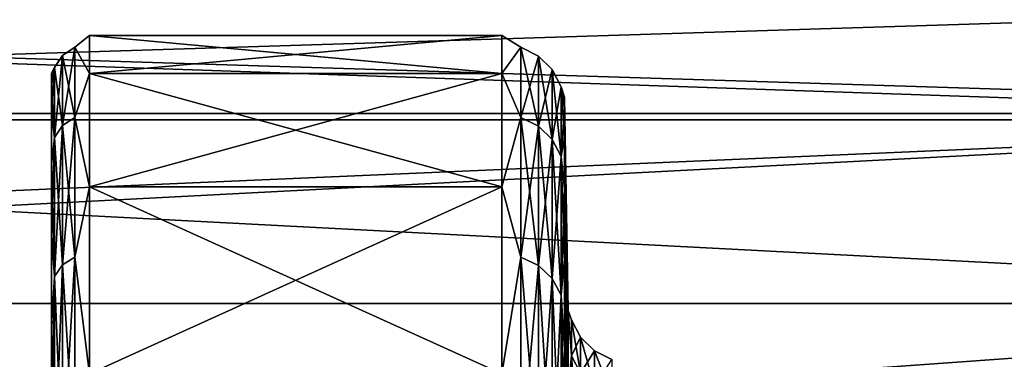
# Model space of a CAD drawing. Header units: metres. Extents: x 59 to 135, y -85 to 87.
# Tile 110 of 210: x 97.02 to 100.94, y 19.41 to 20.76. Entities that reach past the tile are written whole.
import ezdxf

# ---------------------------------------------------------------- set-up
doc = ezdxf.new("R2010")
doc.units = ezdxf.units.M
doc.layers.add('solid_21_404_502_XXX', color=7, linetype='CONTINUOUS')

msp = doc.modelspace()

# ---------------------------------------------------------------- linework, layer by layer
at = {"layer": 'solid_21_404_502_XXX'}
for points in [[(103.5, 20.365488, -10.688633), (70.300003, 20.365469, -10.688622), (70.300003, 21.505373, -8.155912)], [(103.5, 21.505373, -8.155912), (103.5, 20.365488, -10.688633), (70.300003, 21.505373, -8.155912)], [(103.5, 21.505373, 8.155912), (70.300003, 21.505373, 8.155912), (70.300003, 20.365469, 10.688622)], [(103.5, 20.365488, 10.688633), (103.5, 21.505373, 8.155912), (70.300003, 20.365469, 10.688622)], [(89.5, 20.846859, 2.531239), (104, 20.846859, 2.531239), (104, 20.389814, 5.025488)], [(89.5, 20.389814, 5.025488), (89.5, 20.846859, 2.531239), (104, 20.389814, 5.025488)], [(89.5, 20.389814, -5.025488), (104, 20.389814, -5.025488), (104, 20.846859, -2.531239)], [(89.5, 20.846859, -2.531239), (89.5, 20.389814, -5.025488), (104, 20.846859, -2.531239)], [(97.242599, 20.65358, 1.202934), (97.300003, 20.549074, 2.495109), (97.300003, 20.700001)], [(97.242599, 20.65358, -1.202934), (97.300003, 20.700001), (97.300003, 20.549074, -2.495109)], [(97.242599, 20.65358, -1.202934), (97.242599, 20.65358, 1.202934), (97.300003, 20.700001)], [(97.300003, 20.700001), (98.939323, 20.700001), (98.939323, 20.549074, -2.495109)], [(97.300003, 20.549074, -2.495109), (97.300003, 20.700001), (98.939323, 20.549074, -2.495109)], [(97.300003, 20.549074, 2.495109), (98.939323, 20.549074, 2.495109), (98.939323, 20.700001)], [(97.300003, 20.700001), (97.300003, 20.549074, 2.495109), (98.939323, 20.700001)], [(99.015526, 20.653103, -1.202906), (98.939323, 20.549074, -2.495109), (98.939323, 20.700001)], [(99.015526, 20.653103, 1.202906), (98.939323, 20.700001), (98.939323, 20.549074, 2.495109)], [(99.015526, 20.653103, -1.202906), (98.939323, 20.700001), (99.015526, 20.653103, 1.202906)], [(97.193893, 20.342213, 3.586881), (97.242599, 20.374275, 3.592535), (97.242599, 20.65358, 1.202934)], [(97.193893, 20.621078, 1.201041), (97.242599, 20.65358, 1.202934), (97.242599, 20.65358, -1.202934)], [(97.193893, 20.621078, 1.201041), (97.193893, 20.342213, 3.586881), (97.242599, 20.65358, 1.202934)], [(97.193893, 20.621078, -1.201041), (97.242599, 20.65358, -1.202934), (97.242599, 20.374275, -3.592535)], [(97.193893, 20.621078, -1.201041), (97.193893, 20.621078, 1.201041), (97.242599, 20.65358, -1.202934)], [(97.242599, 20.65358, 1.202934), (97.242599, 20.374275, 3.592535), (97.300003, 20.549074, 2.495109)], [(97.242599, 20.374275, -3.592535), (97.242599, 20.65358, -1.202934), (97.300003, 20.549074, -2.495109)], [(99.015526, 20.373804, -3.592452), (98.939323, 20.549074, -2.495109), (99.015526, 20.653103, -1.202906)], [(99.015526, 20.653103, 1.202906), (98.939323, 20.549074, 2.495109), (99.015526, 20.373804, 3.592452)], [(99.015526, 20.653103, 1.202906), (99.084732, 20.618423, 1.200886), (99.084732, 20.618423, -1.200886)], [(99.015526, 20.653103, 1.202906), (99.015526, 20.373804, 3.592452), (99.084732, 20.618423, 1.200886)], [(99.015526, 20.653103, -1.202906), (99.084732, 20.618423, -1.200886), (99.084732, 20.339594, -3.586419)], [(99.015526, 20.653103, -1.202906), (99.015526, 20.653103, 1.202906), (99.084732, 20.618423, -1.200886)], [(99.015526, 20.373804, -3.592452), (99.015526, 20.653103, -1.202906), (99.084732, 20.339594, -3.586419)], [(97.161369, 20.294222, 3.578419), (97.193893, 20.342213, 3.586881), (97.193893, 20.621078, 1.201041)], [(97.161369, 20.57243, 1.198208), (97.193893, 20.621078, 1.201041), (97.193893, 20.621078, -1.201041)], [(97.161369, 20.57243, 1.198208), (97.161369, 20.294222, 3.578419), (97.193893, 20.621078, 1.201041)], [(97.161369, 20.57243, -1.198208), (97.193893, 20.621078, -1.201041), (97.193893, 20.342213, -3.586881)], [(97.161369, 20.57243, -1.198208), (97.161369, 20.57243, 1.198208), (97.193893, 20.621078, -1.201041)], [(97.193893, 20.342213, -3.586881), (97.193893, 20.621078, -1.201041), (97.242599, 20.374275, -3.592535)], [(99.015526, 20.373804, 3.592452), (99.084732, 20.339594, 3.586419), (99.084732, 20.618423, 1.200886)], [(99.084732, 20.618423, 1.200886), (99.139984, 20.564268, 1.197732), (99.139984, 20.564268, -1.197732)], [(99.084732, 20.618423, 1.200886), (99.084732, 20.339594, 3.586419), (99.139984, 20.564268, 1.197732)], [(99.084732, 20.618423, -1.200886), (99.139984, 20.564268, -1.197732), (99.139984, 20.286171, -3.576999)], [(99.084732, 20.618423, -1.200886), (99.084732, 20.618423, 1.200886), (99.139984, 20.564268, -1.197732)], [(99.084732, 20.339594, -3.586419), (99.084732, 20.618423, -1.200886), (99.139984, 20.286171, -3.576999)], [(97.161369, 20.57243, -1.198208), (97.150002, 20.509401, -1.290931), (97.150002, 20.549999, 0)], [(97.161369, 20.294222, -3.578419), (97.150002, 20.509401, -1.290931), (97.161369, 20.57243, -1.198208)], [(97.161369, 20.57243, 1.198208), (97.150002, 20.549999, 0), (97.150002, 20.509401, 1.290931)], [(97.161369, 20.57243, -1.198208), (97.150002, 20.549999, 0), (97.161369, 20.57243, 1.198208)], [(97.161369, 20.57243, 1.198208), (97.150002, 20.509401, 1.290931), (97.150002, 20.387831, 2.576416)], [(97.161369, 20.57243, 1.198208), (97.150002, 20.387831, 2.576416), (97.161369, 20.294222, 3.578419)], [(97.150002, 20.509401, 1.290931), (97.150002, 20.549999, 0), (97.150002, 20.509401, -1.290931)], [(97.161369, 20.294222, -3.578419), (97.161369, 20.57243, -1.198208), (97.193893, 20.342213, -3.586881)], [(97.242599, 20.374275, 3.592535), (97.300003, 20.098495, 4.953834), (97.300003, 20.549074, 2.495109)], [(97.242599, 20.374275, -3.592535), (97.300003, 20.549074, -2.495109), (97.300003, 20.098495, -4.953834)], [(97.300003, 20.549074, -2.495109), (98.939323, 20.549074, -2.495109), (98.939323, 20.098495, -4.953834)], [(97.300003, 20.098495, -4.953834), (97.300003, 20.549074, -2.495109), (98.939323, 20.098495, -4.953834)], [(97.300003, 20.098495, 4.953834), (98.939323, 20.098495, 4.953834), (98.939323, 20.549074, 2.495109)], [(97.300003, 20.549074, 2.495109), (97.300003, 20.098495, 4.953834), (98.939323, 20.549074, 2.495109)], [(99.015526, 20.373804, -3.592452), (98.939323, 20.098495, -4.953834), (98.939323, 20.549074, -2.495109)], [(99.015526, 20.373804, 3.592452), (98.939323, 20.549074, 2.495109), (98.939323, 20.098495, 4.953834)], [(99.084732, 20.339594, 3.586419), (99.139984, 20.286171, 3.576999), (99.139984, 20.564268, 1.197732)], [(99.139984, 20.564268, 1.197732), (99.175987, 20.495832, 1.193746), (99.175987, 20.495832, -1.193746)], [(99.139984, 20.564268, 1.197732), (99.139984, 20.286171, 3.576999), (99.175987, 20.495832, 1.193746)], [(99.139984, 20.564268, -1.197732), (99.175987, 20.495832, -1.193746), (99.175987, 20.21866, -3.565095)], [(99.139984, 20.564268, -1.197732), (99.139984, 20.564268, 1.197732), (99.175987, 20.495832, -1.193746)], [(99.139984, 20.286171, -3.576999), (99.139984, 20.564268, -1.197732), (99.175987, 20.21866, -3.565095)], [(97.150002, 20.509401, 1.290931), (97.150002, 20.509401, -1.290931), (97.150002, 20.387831, -2.576416)], [(97.161369, 20.294222, -3.578419), (97.150002, 20.387831, -2.576416), (97.150002, 20.509401, -1.290931)], [(97.150002, 20.387831, 2.576416), (97.150002, 20.509401, 1.290931), (97.150002, 20.387831, -2.576416)], [(99.139984, 20.286171, 3.576999), (99.175987, 20.21866, 3.565095), (99.175987, 20.495832, 1.193746)], [(99.175987, 20.495832, 1.193746), (99.189285, 20.414001, 1.28434), (99.189285, 20.454363)], [(99.175987, 20.495832, 1.193746), (99.175987, 20.21866, 3.565095), (99.189285, 20.414001, 1.28434)], [(99.175987, 20.495832, -1.193746), (99.189285, 20.454363), (99.189285, 20.414001, -1.28434)], [(99.175987, 20.495832, -1.193746), (99.175987, 20.495832, 1.193746), (99.189285, 20.454363)], [(99.175987, 20.495832, -1.193746), (99.189285, 20.414001, -1.28434), (99.189285, 20.293074, -2.563612)], [(99.175987, 20.21866, -3.565095), (99.175987, 20.495832, -1.193746), (99.189285, 20.293074, -2.563612)], [(99.189285, 20.454363), (99.189285, 20.414001, 1.28434), (99.203407, 19.606871, -1.23356)], [(99.189285, 20.414001, -1.28434), (99.189285, 20.454363), (99.203407, 19.606871, -1.23356)], [(99.175987, 20.21866, 3.565095), (99.189285, 20.293074, 2.563612), (99.189285, 20.414001, 1.28434)], [(99.189285, 20.414001, -1.28434), (99.203407, 19.606871, -1.23356), (99.203407, 19.297659, -3.681225)], [(99.189285, 20.293074, -2.563612), (99.189285, 20.414001, -1.28434), (99.203407, 19.297659, -3.681225)], [(99.189285, 20.414001, 1.28434), (99.203407, 19.606871, 1.23356), (99.203407, 19.606871, -1.23356)], [(99.189285, 20.414001, 1.28434), (99.189285, 20.293074, 2.563612), (99.203407, 19.606871, 1.23356)], [(103.5, 20.365488, -10.688633), (103.5, 18.928629, -13.065489), (70.300003, 20.365469, -10.688622)], [(103.5, 20.365488, 10.688633), (70.300003, 20.365469, 10.688622), (70.300003, 18.928629, 13.065489)], [(103.5, 18.928629, 13.065489), (103.5, 20.365488, 10.688633), (70.300003, 18.928629, 13.065489)], [(103.5, 18.928629, -13.065489), (70.300003, 18.928629, -13.065489), (70.300003, 20.365469, -10.688622)], [(89.5, 20.389814, 5.025488), (104, 20.389814, 5.025488), (104, 19.635345, 7.446674)], [(89.5, 19.635345, 7.446674), (89.5, 20.389814, 5.025488), (104, 19.635345, 7.446674)], [(89.5, 19.635345, -7.446674), (104, 19.635345, -7.446674), (104, 20.389814, -5.025488)], [(89.5, 20.389814, -5.025488), (89.5, 19.635345, -7.446674), (104, 20.389814, -5.025488)], [(97.150002, 20.387831, 2.576416), (97.150002, 20.387831, -2.576416), (97.150002, 20.185793, -3.851705)], [(97.161369, 20.294222, -3.578419), (97.150002, 20.185793, -3.851705), (97.150002, 20.387831, -2.576416)], [(97.150002, 20.185793, 3.851705), (97.150002, 20.387831, 2.576416), (97.150002, 20.185793, -3.851705)], [(97.161369, 20.294222, 3.578419), (97.150002, 20.387831, 2.576416), (97.150002, 20.185793, 3.851705)], [(97.193893, 19.788254, 5.924214), (97.242599, 19.819445, 5.933552), (97.242599, 20.374275, 3.592535)], [(97.193893, 20.342213, 3.586881), (97.193893, 19.788254, 5.924214), (97.242599, 20.374275, 3.592535)], [(97.193893, 20.342213, -3.586881), (97.242599, 20.374275, -3.592535), (97.242599, 19.819445, -5.933552)], [(97.242599, 20.374275, 3.592535), (97.242599, 19.819445, 5.933552), (97.300003, 20.098495, 4.953834)], [(97.242599, 19.819445, -5.933552), (97.242599, 20.374275, -3.592535), (97.300003, 20.098495, -4.953834)], [(99.015526, 19.818987, -5.933415), (98.939323, 20.098495, -4.953834), (99.015526, 20.373804, -3.592452)], [(99.015526, 20.373804, 3.592452), (98.939323, 20.098495, 4.953834), (99.015526, 19.818987, 5.933415)], [(99.015526, 20.373804, 3.592452), (99.015526, 19.818987, 5.933415), (99.084732, 20.339594, 3.586419)], [(99.015526, 20.373804, -3.592452), (99.084732, 20.339594, -3.586419), (99.084732, 19.785707, -5.923452)], [(99.015526, 19.818987, -5.933415), (99.015526, 20.373804, -3.592452), (99.084732, 19.785707, -5.923452)], [(97.161369, 19.741571, 5.910238), (97.193893, 19.788254, 5.924214), (97.193893, 20.342213, 3.586881)], [(97.161369, 20.294222, 3.578419), (97.161369, 19.741571, 5.910238), (97.193893, 20.342213, 3.586881)], [(97.161369, 20.294222, -3.578419), (97.193893, 20.342213, -3.586881), (97.193893, 19.788254, -5.924214)], [(97.193893, 19.788254, -5.924214), (97.193893, 20.342213, -3.586881), (97.242599, 19.819445, -5.933552)], [(99.015526, 19.818987, 5.933415), (99.084732, 19.785707, 5.923452), (99.084732, 20.339594, 3.586419)], [(99.084732, 20.339594, 3.586419), (99.084732, 19.785707, 5.923452), (99.139984, 20.286171, 3.576999)], [(99.084732, 20.339594, -3.586419), (99.139984, 20.286171, -3.576999), (99.139984, 19.73374, -5.907894)], [(99.084732, 19.785707, -5.923452), (99.084732, 20.339594, -3.586419), (99.139984, 19.73374, -5.907894)], [(97.161369, 19.741571, -5.910238), (97.150002, 20.185793, -3.851705), (97.161369, 20.294222, -3.578419)], [(97.161369, 20.294222, 3.578419), (97.150002, 20.185793, 3.851705), (97.150002, 19.903999, 5.112076)], [(97.161369, 20.294222, 3.578419), (97.150002, 19.903999, 5.112076), (97.161369, 19.741571, 5.910238)], [(97.161369, 19.741571, -5.910238), (97.161369, 20.294222, -3.578419), (97.193893, 19.788254, -5.924214)], [(99.084732, 19.785707, 5.923452), (99.139984, 19.73374, 5.907894), (99.139984, 20.286171, 3.576999)], [(99.139984, 20.286171, 3.576999), (99.139984, 19.73374, 5.907894), (99.175987, 20.21866, 3.565095)], [(99.139984, 20.286171, -3.576999), (99.175987, 20.21866, -3.565095), (99.175987, 19.668068, -5.888233)], [(99.139984, 19.73374, -5.907894), (99.139984, 20.286171, -3.576999), (99.175987, 19.668068, -5.888233)], [(99.175987, 20.21866, 3.565095), (99.189285, 20.09206, 3.832765), (99.189285, 20.293074, 2.563612)], [(99.175987, 20.21866, -3.565095), (99.189285, 20.293074, -2.563612), (99.189285, 20.09206, -3.832765)], [(99.189285, 20.09206, -3.832765), (99.189285, 20.293074, -2.563612), (99.203407, 19.297659, -3.681225)], [(99.189285, 20.293074, 2.563612), (99.189285, 20.09206, 3.832765), (99.203407, 19.606871, 1.23356)], [(99.139984, 19.73374, 5.907894), (99.175987, 19.668068, 5.888233), (99.175987, 20.21866, 3.565095)], [(99.175987, 20.21866, 3.565095), (99.175987, 19.668068, 5.888233), (99.189285, 20.09206, 3.832765)], [(99.175987, 20.21866, -3.565095), (99.189285, 20.09206, -3.832765), (99.189285, 19.811752, -5.086793)], [(99.175987, 19.668068, -5.888233), (99.175987, 20.21866, -3.565095), (99.189285, 19.811752, -5.086793)], [(97.150002, 20.185793, 3.851705), (97.150002, 20.185793, -3.851705), (97.150002, 19.903999, -5.112076)], [(97.161369, 19.741571, -5.910238), (97.150002, 19.903999, -5.112076), (97.150002, 20.185793, -3.851705)], [(97.150002, 19.903999, 5.112076), (97.150002, 20.185793, 3.851705), (97.150002, 19.903999, -5.112076)], [(97.242599, 19.819445, 5.933552), (97.300003, 19.354836, 7.340321), (97.300003, 20.098495, 4.953834)], [(97.242599, 19.819445, -5.933552), (97.300003, 20.098495, -4.953834), (97.300003, 19.354836, -7.340321)], [(97.300003, 20.098495, -4.953834), (98.939323, 20.098495, -4.953834), (98.939323, 19.354836, -7.340321)], [(97.300003, 19.354836, -7.340321), (97.300003, 20.098495, -4.953834), (98.939323, 19.354836, -7.340321)], [(97.300003, 19.354836, 7.340321), (98.939323, 19.354836, 7.340321), (98.939323, 20.098495, 4.953834)], [(97.300003, 20.098495, 4.953834), (97.300003, 19.354836, 7.340321), (98.939323, 20.098495, 4.953834)], [(99.015526, 19.818987, -5.933415), (98.939323, 19.354836, -7.340321), (98.939323, 20.098495, -4.953834)], [(99.015526, 19.818987, 5.933415), (98.939323, 20.098495, 4.953834), (98.939323, 19.354836, 7.340321)], [(99.175987, 19.668068, 5.888233), (99.189285, 19.811752, 5.086793), (99.189285, 20.09206, 3.832765)], [(99.189285, 20.09206, -3.832765), (99.203407, 19.297659, -3.681225), (99.203407, 18.684111, -6.070836)], [(99.189285, 19.811752, -5.086793), (99.189285, 20.09206, -3.832765), (99.203407, 18.684111, -6.070836)], [(99.189285, 20.09206, 3.832765), (99.203407, 19.297659, 3.681225), (99.203407, 19.606871, 1.23356)], [(99.189285, 20.09206, 3.832765), (99.189285, 19.811752, 5.086793), (99.203407, 19.297659, 3.681225)], [(97.150002, 19.903999, 5.112076), (97.150002, 19.903999, -5.112076), (97.150002, 19.54352, -6.352395)], [(97.161369, 19.741571, -5.910238), (97.150002, 19.54352, -6.352395), (97.150002, 19.903999, -5.112076)], [(97.150002, 19.54352, 6.352395), (97.150002, 19.903999, 5.112076), (97.150002, 19.54352, -6.352395)], [(97.161369, 19.741571, 5.910238), (97.150002, 19.903999, 5.112076), (97.150002, 19.54352, 6.352395)], [(97.193893, 18.966694, 8.181434), (97.242599, 18.99659, 8.194328), (97.242599, 19.819445, 5.933552)], [(97.193893, 19.788254, 5.924214), (97.193893, 18.966694, 8.181434), (97.242599, 19.819445, 5.933552)], [(97.193893, 19.788254, -5.924214), (97.242599, 19.819445, -5.933552), (97.242599, 18.99659, -8.194328)], [(97.242599, 19.819445, 5.933552), (97.242599, 18.99659, 8.194328), (97.300003, 19.354836, 7.340321)], [(97.242599, 18.99659, -8.194328), (97.242599, 19.819445, -5.933552), (97.300003, 19.354836, -7.340321)], [(99.015526, 18.996149, -8.194139), (98.939323, 19.354836, -7.340321), (99.015526, 19.818987, -5.933415)], [(99.015526, 19.818987, 5.933415), (98.939323, 19.354836, 7.340321), (99.015526, 18.996149, 8.194139)], [(99.015526, 19.818987, 5.933415), (99.015526, 18.996149, 8.194139), (99.084732, 19.785707, 5.923452)], [(99.015526, 19.818987, -5.933415), (99.084732, 19.785707, -5.923452), (99.084732, 18.964252, -8.18038)], [(99.015526, 18.996149, -8.194139), (99.015526, 19.818987, -5.933415), (99.084732, 18.964252, -8.18038)], [(99.175987, 19.668068, 5.888233), (99.189285, 19.453255, 6.320746), (99.189285, 19.811752, 5.086793)], [(99.175987, 19.668068, -5.888233), (99.189285, 19.811752, -5.086793), (99.189285, 19.453255, -6.320746)], [(99.189285, 19.453255, -6.320746), (99.189285, 19.811752, -5.086793), (99.203407, 18.684111, -6.070836)], [(99.189285, 19.811752, 5.086793), (99.189285, 19.453255, 6.320746), (99.203407, 19.297659, 3.681225)], [(97.161369, 18.921949, 8.162132), (97.193893, 18.966694, 8.181434), (97.193893, 19.788254, 5.924214)], [(97.161369, 19.741571, 5.910238), (97.161369, 18.921949, 8.162132), (97.193893, 19.788254, 5.924214)], [(97.161369, 19.741571, -5.910238), (97.193893, 19.788254, -5.924214), (97.193893, 18.966694, -8.181434)], [(97.193893, 18.966694, -8.181434), (97.193893, 19.788254, -5.924214), (97.242599, 18.99659, -8.194328)], [(99.015526, 18.996149, 8.194139), (99.084732, 18.964252, 8.18038), (99.084732, 19.785707, 5.923452)], [(99.084732, 19.785707, 5.923452), (99.084732, 18.964252, 8.18038), (99.139984, 19.73374, 5.907894)], [(99.084732, 19.785707, -5.923452), (99.139984, 19.73374, -5.907894), (99.139984, 18.914442, -8.158894)], [(99.084732, 18.964252, -8.18038), (99.084732, 19.785707, -5.923452), (99.139984, 18.914442, -8.158894)], [(97.161369, 18.921949, -8.162132), (97.150002, 19.54352, -6.352395), (97.161369, 19.741571, -5.910238)], [(97.161369, 19.741571, 5.910238), (97.150002, 19.54352, 6.352395), (97.150002, 19.105972, 7.567258)], [(97.161369, 19.741571, 5.910238), (97.150002, 19.105972, 7.567258), (97.161369, 18.921949, 8.162132)], [(97.161369, 18.921949, -8.162132), (97.161369, 19.741571, -5.910238), (97.193893, 18.966694, -8.181434)], [(99.084732, 18.964252, 8.18038), (99.139984, 18.914442, 8.158894), (99.139984, 19.73374, 5.907894)], [(99.139984, 19.73374, 5.907894), (99.139984, 18.914442, 8.158894), (99.175987, 19.668068, 5.888233)], [(99.139984, 19.73374, -5.907894), (99.175987, 19.668068, -5.888233), (99.175987, 18.851498, -8.131742)], [(99.139984, 18.914442, -8.158894), (99.139984, 19.73374, -5.907894), (99.175987, 18.851498, -8.131742)], [(99.139984, 18.914442, 8.158894), (99.175987, 18.851498, 8.131742), (99.175987, 19.668068, 5.888233)], [(99.175987, 19.668068, 5.888233), (99.175987, 18.851498, 8.131742), (99.189285, 19.453255, 6.320746)], [(99.175987, 19.668068, -5.888233), (99.189285, 19.453255, -6.320746), (99.189285, 19.017986, -7.529753)], [(99.175987, 18.851498, -8.131742), (99.175987, 19.668068, -5.888233), (99.189285, 19.017986, -7.529753)], [(89.5, 19.635345, 7.446674), (104, 19.635345, 7.446674), (104, 18.594372, 9.75955)], [(89.5, 18.594372, 9.75955), (89.5, 19.635345, 7.446674), (104, 18.594372, 9.75955)], [(89.5, 18.594372, -9.75955), (104, 18.594372, -9.75955), (104, 19.635345, -7.446674)], [(89.5, 19.635345, -7.446674), (89.5, 18.594372, -9.75955), (104, 19.635345, -7.446674)], [(99.216705, 19.42675, -2.358835), (99.203407, 19.297659, -3.681225), (99.203407, 19.606871, -1.23356)], [(99.216705, 19.569433), (99.203407, 19.606871, -1.23356), (99.203407, 19.606871, 1.23356)], [(99.216705, 19.42675, -2.358835), (99.203407, 19.606871, -1.23356), (99.216705, 19.569433)], [(99.216705, 19.42675, 2.358835), (99.203407, 19.606871, 1.23356), (99.203407, 19.297659, 3.681225)], [(99.216705, 19.569433), (99.203407, 19.606871, 1.23356), (99.216705, 19.42675, 2.358835)], [(99.216705, 19.569433), (99.252708, 19.500881), (99.252708, 19.358698, -2.350571)], [(99.216705, 19.569433), (99.216705, 19.42675, 2.358835), (99.252708, 19.500881)], [(99.216705, 19.42675, -2.358835), (99.216705, 19.569433), (99.252708, 19.358698, -2.350571)], [(97.150002, 19.54352, 6.352395), (97.150002, 19.54352, -6.352395), (97.150002, 19.105972, -7.567258)], [(97.161369, 18.921949, -8.162132), (97.150002, 19.105972, -7.567258), (97.150002, 19.54352, -6.352395)], [(97.150002, 19.105972, 7.567258), (97.150002, 19.54352, 6.352395), (97.150002, 19.105972, -7.567258)], [(99.216705, 19.42675, 2.358835), (99.252708, 19.358698, 2.350571), (99.252708, 19.500881)], [(99.252708, 19.500881), (99.307961, 19.446634), (99.307961, 19.304846, -2.344033)], [(99.252708, 19.500881), (99.252708, 19.358698, 2.350571), (99.307961, 19.446634)], [(99.252708, 19.358698, -2.350571), (99.252708, 19.500881), (99.307961, 19.304846, -2.344033)], [(99.175987, 18.851498, 8.131742), (99.189285, 19.017986, 7.529753), (99.189285, 19.453255, 6.320746)], [(99.189285, 19.453255, -6.320746), (99.203407, 18.684111, -6.070836), (99.203407, 17.775904, -8.364705)], [(99.189285, 19.017986, -7.529753), (99.189285, 19.453255, -6.320746), (99.203407, 17.775904, -8.364705)], [(99.189285, 19.453255, 6.320746), (99.203407, 18.684111, 6.070836), (99.203407, 19.297659, 3.681225)], [(99.189285, 19.453255, 6.320746), (99.189285, 19.017986, 7.529753), (99.203407, 18.684111, 6.070836)], [(99.216705, 19.000782, -4.683272), (99.203407, 19.297659, -3.681225), (99.216705, 19.42675, -2.358835)], [(99.216705, 19.42675, 2.358835), (99.203407, 19.297659, 3.681225), (99.216705, 19.000782, 4.683272)], [(99.216705, 19.42675, 2.358835), (99.216705, 19.000782, 4.683272), (99.252708, 19.358698, 2.350571)], [(99.216705, 19.42675, -2.358835), (99.252708, 19.358698, -2.350571), (99.252708, 18.934221, -4.666866)], [(99.216705, 19.000782, -4.683272), (99.216705, 19.42675, -2.358835), (99.252708, 18.934221, -4.666866)], [(99.252708, 19.358698, 2.350571), (99.307961, 19.304846, 2.344033), (99.307961, 19.446634)], [(99.307961, 19.446634), (99.377167, 19.411896), (99.377167, 19.270363, -2.339846)], [(99.307961, 19.446634), (99.307961, 19.304846, 2.344033), (99.377167, 19.411896)], [(99.307961, 19.304846, -2.344033), (99.307961, 19.446634), (99.377167, 19.270363, -2.339846)]]:
    msp.add_3dface(points, dxfattribs=at)

doc.saveas('drawing.dxf')
